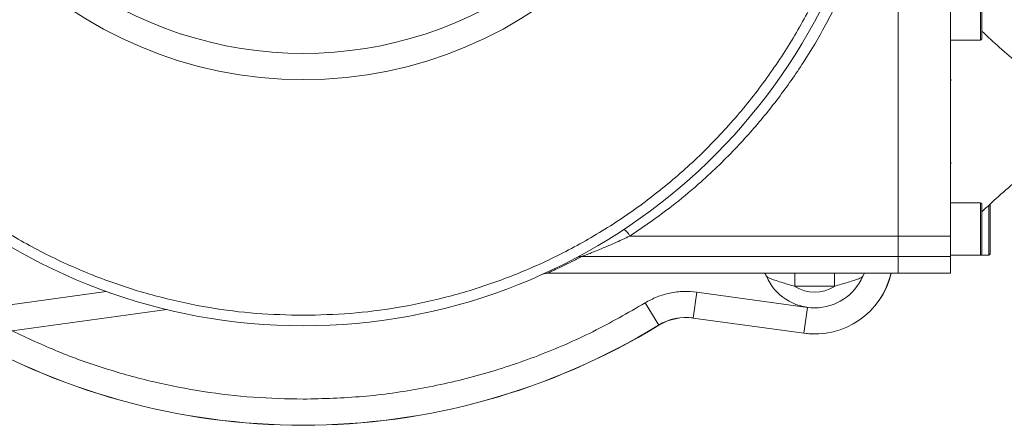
# Model space of a CAD drawing. Header units: millimetres. Extents: x 35 to 405, y 37 to 275.
# Tile 3 of 27: x 104 to 151, y 46 to 66. Entities that reach past the tile are written whole.
import ezdxf

# ---------------------------------------------------------------- set-up
doc = ezdxf.new("R2010")
doc.units = ezdxf.units.MM

msp = doc.modelspace()

# ---------------------------------------------------------------- linework, layer by layer
at = {"color": 8, "linetype": 'Continuous', "lineweight": 18}
for p, q in [((149.7448, 65.5577), (149.7448, 67.2851)), ((149.7448, 64.7851), (149.7448, 65.5577)), ((149.7448, 55.3047), (149.7448, 57.032)), ((150.134, 55.3047), (150.134, 56.9151)), ((149.7448, 54.532), (149.7448, 55.3047)), ((150.134, 54.532), (150.134, 55.3047)), ((140.8808, 53.663), (140.8808, 53.0415)), ((142.7741, 53.0415), (142.7741, 53.663))]:
    msp.add_line(p, q, dxfattribs=at)
at = {"color": 7, "linetype": 'Continuous', "lineweight": 18}
for p, q in [((149.8073, 64.8476), (149.8073, 67.2226)), ((145.8073, 66.3783), (145.8073, 55.4388)), ((148.3073, 55.4388), (148.3073, 66.3783)), ((148.3073, 64.7851), (149.7448, 64.7851)), ((149.7448, 57.032), (148.3073, 57.032)), ((149.8073, 54.5945), (149.8073, 56.9695)), ((150.1965, 54.5945), (150.1965, 56.9695)), ((133.013, 55.4388), (145.8073, 55.4388)), ((148.3073, 55.4388), (145.8073, 55.4388)), ((145.8073, 55.4388), (145.8073, 54.4613)), ((148.3073, 54.4613), (148.3073, 55.4388)), ((148.3073, 54.532), (149.7448, 54.532)), ((149.7448, 54.532), (150.134, 54.532)), ((130.7135, 54.4613), (145.8073, 54.4613)), ((148.3073, 54.4613), (145.8073, 54.4613)), ((145.8073, 54.4613), (145.8073, 53.663)), ((148.3073, 53.663), (148.3073, 54.4613)), ((129.0622, 53.663), (145.8073, 53.663)), ((144.121, 53.5189), (144.2079, 53.663)), ((145.8073, 53.663), (148.3073, 53.663)), ((93.5498, 50.7986), (108.0357, 52.7979)), ((136.0361, 51.5271), (136.207, 52.7654)), ((136.207, 52.7654), (141.4857, 52.0368)), ((142.7741, 53.0415), (140.8808, 53.0415)), ((133.7377, 52.2496), (134.3899, 51.1833)), ((110.9184, 51.9339), (103.5412, 50.9157)), ((141.3148, 50.7986), (141.4857, 52.0368)), ((136.0361, 51.5271), (141.3148, 50.7986))]:
    msp.add_line(p, q, dxfattribs=at)
at = {"color": 7, "linetype": 'Continuous', "lineweight": 18, "flags": 128}
for points in [[(148.3356, 62.9085), (148.3254, 62.8869), (148.3073, 62.796)], [(148.3073, 59.021), (148.3254, 58.9301), (148.3356, 58.9085)]]:
    msp.add_lwpolyline(points, dxfattribs=at)
at = {"color": 7, "linetype": 'Continuous', "lineweight": 18}
msp.add_circle((117.4323, 82.9085), 20, dxfattribs=at)
for centre, radius, start, end in [((117.4323, 78.9085), 27.75, 108.56474, 71.43526), ((117.4323, 82.9085), 18.75, 233.0907, 306.9093), ((149.7448, 64.8476), 0.0625, 270, 360), ((149.7448, 56.9695), 0.0625, 0, 90), ((132.152, 54.9804), 0.9755, 28.03168, 53.13127), ((149.7448, 54.5945), 0.0625, 270, 360), ((150.134, 54.5945), 0.0625, 270, 360), ((130.6692, 54.0546), 0.4091, 83.78814, 117.80137), ((129.0612, 53.163), 0.5, 89.92665, 113.53489), ((141.8275, 54.5133), 3.75, 262.1419, 346.8942), ((141.8275, 54.5133), 3.7434, 262.1419, 346.87057), ((141.8275, 54.5133), 2.5, 203.4352, 336.5648), ((141.8275, 54.5133), 1.75, 237.25218, 302.74782), ((135.6943, 49.0506), 2.5067, 82.1419, 121.45124), ((135.6943, 49.0506), 2.5, 82.1419, 121.45124), ((117.4323, 78.9085), 32.5, 238.54876, 301.45124), ((117.4323, 78.9085), 32.4933, 238.54876, 301.45124)]:
    msp.add_arc(centre, radius, start, end, dxfattribs=at)
for points, knots in [([(117.4323, 51.6585), (116.6821, 51.6763), (115.1817, 51.712), (112.9115, 52.0057), (110.6382, 52.483), (108.3618, 53.1757), (106.1261, 54.0749), (103.9463, 55.1871), (101.8586, 56.5017), (99.8906, 58.0063), (98.0674, 59.6834), (96.4105, 61.5114), (94.937, 63.4651), (93.6633, 65.5109), (92.5869, 67.6328), (91.7195, 69.7883), (91.0468, 71.9749), (90.5652, 74.1753), (90.2658, 76.4077), (90.1508, 78.6926), (90.2294, 81.0147), (90.5158, 83.3767), (91.0136, 85.7346), (91.7307, 88.0742), (92.6632, 90.3583), (93.8036, 92.5575), (95.1389, 94.6441), (96.6516, 96.5931), (98.32, 98.3832), (100.1139, 99.9923), (102.0166, 101.4213), (103.9899, 102.6467), (106.023, 103.6986), (107.4209, 104.2448), (108.1198, 104.5179)], [0, 0, 0, 0, 0.0295732, 0.0591455, 0.0901114, 0.1210755, 0.152849, 0.1850115, 0.2174388, 0.25, 0.2825613, 0.3149885, 0.347151, 0.3789245, 0.4098903, 0.4408545, 0.4704281, 0.5, 0.5295736, 0.5591455, 0.5901114, 0.6210755, 0.652849, 0.6850115, 0.7174388, 0.75, 0.7825613, 0.8149885, 0.847151, 0.8789245, 0.9098903, 0.9408545, 0.9704277, 1, 1, 1, 1]), ([(126.7448, 104.5179), (127.4437, 104.2448), (128.8416, 103.6986), (130.8747, 102.6467), (132.848, 101.4213), (134.7507, 99.9923), (136.5445, 98.3832), (138.2129, 96.5931), (139.7257, 94.6441), (141.061, 92.5575), (142.2013, 90.3583), (143.1338, 88.0742), (143.8509, 85.7346), (144.3487, 83.3767), (144.6352, 81.0147), (144.7137, 78.6926), (144.5987, 76.4077), (144.2993, 74.1752), (143.8178, 71.9748), (143.145, 69.7882), (142.2776, 67.6327), (141.2012, 65.5109), (139.9276, 63.4651), (138.4541, 61.5114), (136.7972, 59.6834), (134.9739, 58.0063), (133.0059, 56.5017), (130.9182, 55.1871), (128.7385, 54.0749), (126.5027, 53.1757), (124.2263, 52.483), (121.953, 52.0057), (119.6828, 51.712), (118.1825, 51.6763), (117.4323, 51.6585)], [0, 0, 0, 0, 0.0295732, 0.0591455, 0.0901114, 0.1210755, 0.152849, 0.1850115, 0.2174388, 0.25, 0.2825613, 0.3149885, 0.347151, 0.3789245, 0.4098903, 0.4408545, 0.4704281, 0.5, 0.5295736, 0.5591455, 0.5901114, 0.6210755, 0.652849, 0.6850115, 0.7174388, 0.75, 0.7825613, 0.8149885, 0.847151, 0.8789245, 0.9098903, 0.9408545, 0.9704277, 1, 1, 1, 1]), ([(142.7982, 66.3783), (142.6452, 66.0798), (142.1846, 65.1812), (141.3068, 63.712), (140.1136, 62.0031), (138.9986, 60.6419), (137.7307, 59.2612), (136.4923, 58.0753), (134.8191, 56.6765), (133.6917, 55.9038), (133.013, 55.4388)], [0, 0, 0, 0, 0.068431, 0.2060176, 0.3459923, 0.4883198, 0.5598465, 0.7235216, 0.8335844, 1, 1, 1, 1]), ([(151.5573, 63.6585), (151.2543, 63.9149), (150.659, 64.4185), (150.0878, 64.9572), (149.8073, 65.2217)], [0, 0, 0, 0, 0.508992, 1, 1, 1, 1]), ([(149.8073, 56.5992), (150.0676, 56.844), (150.6403, 57.3827), (151.2336, 57.8847), (151.5573, 58.1585)], [0, 0, 0, 0, 0.4545041, 1, 1, 1, 1]), ([(133.013, 55.4388), (132.8918, 55.3821), (132.6491, 55.2686), (132.2839, 55.1049), (131.9187, 54.9464), (131.5889, 54.8081), (131.298, 54.6896), (131.0762, 54.6015), (130.8957, 54.5311), (130.7825, 54.4876), (130.7291, 54.4673), (130.7135, 54.4613)], [0, 0, 0, 0, 0.1475856, 0.29573, 0.4458716, 0.5968937, 0.7078349, 0.8198112, 0.8936483, 0.968928, 1, 1, 1, 1]), ([(139.4423, 53.663), (139.4712, 53.6301), (139.5085, 53.5877), (139.5246, 53.5318), (139.5282, 53.5192)], [0, 0, 0, 0, 0.7754322, 1, 1, 1, 1]), ([(139.5337, 53.5191), (139.5511, 53.4997), (139.5866, 53.4602), (139.755, 53.3909), (140.004, 53.3082), (140.3891, 53.1855), (140.6928, 53.0966), (140.8808, 53.0415)], [0, 0, 0, 0, 0.1444723, 0.2952953, 0.4632087, 0.6676685, 1, 1, 1, 1]), ([(142.7741, 53.0415), (142.9923, 53.106), (143.3291, 53.2056), (143.7484, 53.3391), (143.9919, 53.4248), (144.0988, 53.4833), (144.1166, 53.5116), (144.1212, 53.5191)], [0, 0, 0, 0, 0.3848638, 0.5940131, 0.7825703, 0.9428226, 1, 1, 1, 1]), ([(133.7377, 52.2496), (133.9247, 52.3518), (134.3016, 52.5577), (134.9244, 52.7372), (135.567, 52.822), (135.9947, 52.7842), (136.207, 52.7654)], [0, 0, 0, 0, 0.2481523, 0.5, 0.7518477, 1, 1, 1, 1]), ([(117.4323, 47.6585), (118.3806, 47.6834), (120.2823, 47.7334), (123.1174, 48.1387), (125.9143, 48.7843), (128.6372, 49.6929), (131.2673, 50.8264), (132.9157, 51.7761), (133.7377, 52.2496)], [0, 0, 0, 0, 0.1658483, 0.3325716, 0.5, 0.6674214, 0.8341482, 1, 1, 1, 1]), ([(103.5412, 50.9157), (104.2629, 50.5772), (105.709, 49.8989), (107.9724, 49.0948), (110.291, 48.4525), (112.6534, 47.9972), (115.0384, 47.7114), (116.6353, 47.6761), (117.4323, 47.6585)], [0, 0, 0, 0, 0.1660901, 0.3327957, 0.5, 0.6671959, 0.8339057, 1, 1, 1, 1])]:
    msp.add_open_spline(points, degree=3, knots=knots, dxfattribs=at)
at = {"color": 8, "linetype": 'Continuous', "lineweight": 18}
msp.add_open_spline([(130.7135, 54.4613), (130.5515, 54.3777), (130.227, 54.2102), (129.81, 54.0075), (129.4635, 53.8446), (129.2231, 53.7353), (129.0972, 53.679), (129.0479, 53.6571), (129.0618, 53.6633), (129.0622, 53.6635)], degree=3, knots=[0, 0, 0, 0, 0.1738373, 0.3483632, 0.5256719, 0.7043111, 0.8498869, 0.9965994, 1, 1, 1, 1], dxfattribs=at)

doc.saveas('drawing.dxf')
